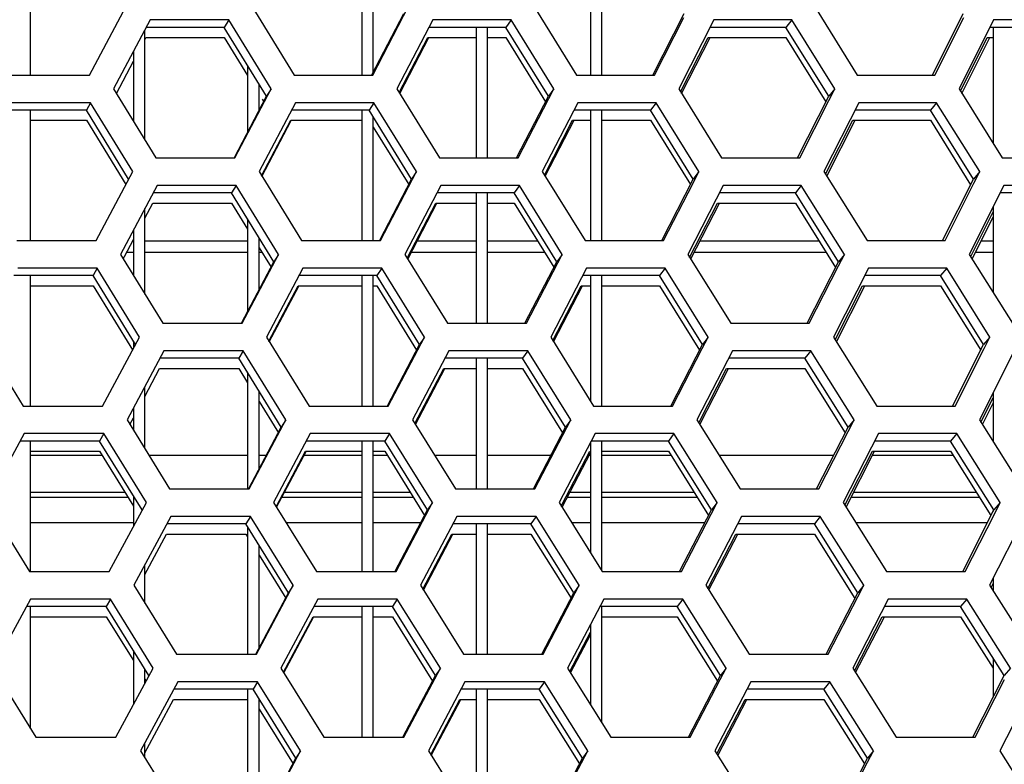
# Model space of a CAD drawing. Header units: millimetres. Extents: x 0 to 420, y 0 to 297.
# Tile 67 of 256: x 129.53 to 132.97, y 87.52 to 90.13. Entities that reach past the tile are written whole.
import ezdxf

# ---------------------------------------------------------------- set-up
doc = ezdxf.new("R2010")
doc.units = ezdxf.units.MM
doc.header["$LTSCALE"] = 23.1
doc.layers.get('0').update_dxf_attribs({"linetype": 'CONTINUOUS'})

msp = doc.modelspace()

# ---------------------------------------------------------------- linework, layer by layer
at = {"color": 7, "linetype": 'CONTINUOUS'}
for p, q in [((129.5652, 89.9381), (129.5652, 90.3952)), ((130.7252, 90.3923), (130.7252, 89.9381)), ((131.5252, 90.3952), (131.5252, 89.9381)), ((131.5652, 89.9381), (131.5652, 90.3952)), ((130.7652, 89.9489), (130.7652, 90.3271)), ((130.7604, 89.9396), (130.8716, 90.1537)), ((131.7439, 89.9381), (131.8537, 90.1537)), ((132.7227, 89.9381), (132.8304, 90.1537)), ((130.2594, 90.1313), (130.2437, 90.1054)), ((131.2475, 90.1313), (131.2293, 90.1054)), ((132.2306, 90.1313), (132.2098, 90.1054)), ((129.9652, 89.7118), (129.9652, 90.0956)), ((130.2437, 90.1054), (129.9704, 90.1054)), ((130.3916, 89.864), (130.2437, 90.1054)), ((131.2293, 90.1054), (130.96, 90.1054)), ((131.1252, 90.1054), (131.1252, 89.6484)), ((131.1652, 89.6484), (131.1652, 90.1054)), ((131.3782, 89.864), (131.2293, 90.1054)), ((132.2098, 90.1054), (131.9448, 90.1054)), ((132.3597, 89.864), (132.2098, 90.1054)), ((133.1847, 90.1054), (132.9241, 90.1054)), ((132.9352, 90.1054), (132.9352, 89.6994)), ((129.9652, 90.0622), (129.9692, 90.0696)), ((129.9692, 90.0696), (130.2437, 90.0696)), ((130.2437, 90.0696), (130.3252, 89.9364)), ((130.8559, 89.8767), (130.956, 90.0696)), ((130.956, 90.0696), (131.1252, 90.0696)), ((131.1652, 90.0696), (131.2293, 90.0696)), ((131.2293, 90.0696), (131.3682, 89.8444)), ((131.8412, 89.8794), (131.938, 90.0696)), ((131.938, 90.0696), (132.2098, 90.0696)), ((132.2098, 90.0696), (132.3497, 89.8442)), ((132.8211, 89.8821), (132.9145, 90.0696)), ((132.9145, 90.0696), (132.9352, 90.0696)), ((129.9252, 90.0201), (129.9252, 89.7771)), ((129.8658, 89.874), (129.9252, 89.9864)), ((130.3252, 89.9723), (130.3252, 89.7375)), ((132.7228, 89.9381), (132.7246, 89.9417)), ((130.3652, 89.8137), (130.3652, 89.907)), ((130.4076, 89.8898), (130.3916, 89.864)), ((131.3968, 89.8898), (131.3782, 89.864)), ((132.3808, 89.8898), (132.3597, 89.864)), ((129.7753, 89.8415), (129.7609, 89.8157)), ((130.2788, 89.6492), (130.3916, 89.864)), ((130.3756, 89.8542), (130.3815, 89.8447)), ((130.7676, 89.8415), (130.7507, 89.8157)), ((131.267, 89.6484), (131.3782, 89.864)), ((131.7553, 89.8415), (131.7359, 89.8157)), ((132.2507, 89.6484), (132.3597, 89.864)), ((132.7376, 89.8415), (132.7157, 89.8157)), ((129.7609, 89.8157), (129.4852, 89.8157)), ((129.5652, 89.3586), (129.5652, 89.8157)), ((129.9085, 89.5742), (129.7609, 89.8157)), ((130.7507, 89.8157), (130.4788, 89.8157)), ((130.7252, 89.8157), (130.7252, 89.3586)), ((130.8994, 89.5742), (130.7507, 89.8157)), ((131.7359, 89.8157), (131.4681, 89.8157)), ((131.5252, 89.8157), (131.5252, 89.3586)), ((131.5652, 89.3586), (131.5652, 89.8157)), ((131.8856, 89.5742), (131.7359, 89.8157)), ((132.7157, 89.8157), (132.4523, 89.8157)), ((132.8662, 89.5742), (132.7157, 89.8157)), ((129.5652, 89.7798), (129.7609, 89.7798)), ((129.7609, 89.7798), (129.8983, 89.555)), ((130.3742, 89.5856), (130.4762, 89.7798)), ((130.4762, 89.7798), (130.7252, 89.7798)), ((130.7652, 89.3586), (130.7652, 89.792)), ((131.3641, 89.5882), (131.4627, 89.7798)), ((131.4627, 89.7798), (131.5252, 89.7798)), ((131.5652, 89.7798), (131.7359, 89.7798)), ((131.7359, 89.7798), (131.8755, 89.5545)), ((132.3487, 89.5909), (132.4441, 89.7798)), ((132.4441, 89.7798), (132.7157, 89.7798)), ((132.7157, 89.7798), (132.8563, 89.5543)), ((130.7652, 89.7562), (130.8893, 89.5548)), ((132.2507, 89.6484), (132.2523, 89.6514)), ((130.9167, 89.6001), (130.8994, 89.5742)), ((131.9054, 89.6001), (131.8856, 89.5742)), ((132.8886, 89.6001), (132.8662, 89.5742)), ((130.7876, 89.36), (130.8994, 89.5742)), ((131.7752, 89.3586), (131.8856, 89.5742)), ((132.7581, 89.3586), (132.8662, 89.5742)), ((130.2846, 89.5518), (130.2689, 89.5259)), ((131.2767, 89.5518), (131.2585, 89.5259)), ((132.2638, 89.5518), (132.2431, 89.5259)), ((130.2689, 89.5259), (129.9944, 89.5259)), ((130.4174, 89.2844), (130.2689, 89.5259)), ((131.2585, 89.5259), (130.9881, 89.5259)), ((131.1252, 89.5259), (131.1252, 89.0688)), ((131.1652, 89.0688), (131.1652, 89.5259)), ((131.408, 89.2844), (131.2585, 89.5259)), ((132.2431, 89.5259), (131.9769, 89.5259)), ((132.3936, 89.2844), (132.2431, 89.5259)), ((133.222, 89.5259), (132.9603, 89.5259)), ((129.9652, 89.4373), (129.9932, 89.4901)), ((129.9652, 89.1711), (129.9652, 89.471)), ((129.9932, 89.4901), (130.2689, 89.4901)), ((130.2689, 89.4901), (130.3252, 89.3984)), ((130.8836, 89.2971), (130.9841, 89.4901)), ((130.9841, 89.4901), (131.1252, 89.4901)), ((131.1652, 89.4901), (131.2585, 89.4901)), ((131.2585, 89.4901), (131.3979, 89.2649)), ((131.8729, 89.2998), (131.9702, 89.4901)), ((131.9702, 89.4901), (132.2431, 89.4901)), ((132.2431, 89.4901), (132.3835, 89.2646)), ((132.8568, 89.3025), (132.9352, 89.4591)), ((132.9352, 89.476), (132.9352, 89.1774)), ((130.3252, 89.4342), (130.3252, 89.1098)), ((129.9252, 89.3958), (129.9252, 89.2361)), ((129.8938, 89.3028), (129.9252, 89.3619)), ((130.3252, 89.357), (129.9652, 89.357)), ((130.3652, 89.1855), (130.3652, 89.3691)), ((131.1252, 89.357), (130.9186, 89.357)), ((131.3408, 89.357), (131.1652, 89.357)), ((132.3259, 89.357), (131.9088, 89.357)), ((132.9352, 89.357), (132.8935, 89.357)), ((130.3652, 89.3333), (130.4014, 89.2746)), ((129.8894, 89.2944), (129.8938, 89.3028)), ((129.9252, 89.3169), (129.9023, 89.3169)), ((130.3252, 89.3169), (129.9652, 89.3169)), ((130.3754, 89.3169), (130.3652, 89.3169)), ((130.4334, 89.3103), (130.4174, 89.2844)), ((131.1252, 89.3169), (130.8976, 89.3169)), ((131.3657, 89.3169), (131.1652, 89.3169)), ((131.4266, 89.3103), (131.408, 89.2844)), ((132.351, 89.3169), (131.8882, 89.3169)), ((132.4146, 89.3103), (132.3936, 89.2844)), ((132.9352, 89.3169), (132.8732, 89.3169)), ((129.7984, 89.262), (129.784, 89.2361)), ((130.304, 89.0696), (130.4174, 89.2844)), ((130.4014, 89.2746), (130.4072, 89.2651)), ((130.7949, 89.262), (130.7779, 89.2361)), ((131.2963, 89.0688), (131.408, 89.2844)), ((131.7866, 89.262), (131.7671, 89.2361)), ((132.284, 89.0688), (132.3936, 89.2844)), ((132.7729, 89.262), (132.751, 89.2361)), ((129.784, 89.2361), (129.5072, 89.2361)), ((129.5652, 88.779), (129.5652, 89.2361)), ((129.9322, 88.9946), (129.784, 89.2361)), ((130.7779, 89.2361), (130.5049, 89.2361)), ((130.7252, 89.2361), (130.7252, 88.779)), ((130.7652, 88.779), (130.7652, 89.2361)), ((130.9272, 88.9946), (130.7779, 89.2361)), ((131.7671, 89.2361), (131.4982, 89.2361)), ((131.5252, 89.2361), (131.5252, 88.7975)), ((131.5652, 88.779), (131.5652, 89.2361)), ((131.9174, 88.9946), (131.7671, 89.2361)), ((132.751, 89.2361), (132.4864, 89.2361)), ((132.9021, 88.9946), (132.751, 89.2361)), ((129.5652, 89.2003), (129.784, 89.2003)), ((129.784, 89.2003), (129.922, 88.9754)), ((130.3999, 89.0059), (130.5023, 89.2003)), ((130.5023, 89.2003), (130.7252, 89.2003)), ((130.7652, 89.2003), (130.7779, 89.2003)), ((130.7779, 89.2003), (130.917, 88.9752)), ((131.3937, 89.0086), (131.4929, 89.2003)), ((131.4929, 89.2003), (131.5252, 89.2003)), ((131.5652, 89.2003), (131.7671, 89.2003)), ((131.7671, 89.2003), (131.9073, 88.975)), ((132.3824, 89.0113), (132.4783, 89.2003)), ((132.4783, 89.2003), (132.751, 89.2003)), ((132.751, 89.2003), (132.8921, 88.9748)), ((130.9445, 89.0205), (130.9272, 88.9946)), ((131.9372, 89.0205), (131.9174, 88.9946)), ((132.9244, 89.0205), (132.9021, 88.9946)), ((129.9252, 89.006), (129.9252, 88.9816)), ((130.8149, 88.7804), (130.9272, 88.9946)), ((131.8065, 88.779), (131.9174, 88.9946)), ((132.7935, 88.779), (132.9021, 88.9946)), ((130.2941, 88.9463), (130.0184, 88.9463)), ((130.3098, 88.9722), (130.2941, 88.9463)), ((130.4431, 88.7049), (130.2941, 88.9463)), ((131.2878, 88.9463), (131.0162, 88.9463)), ((131.1252, 88.9463), (131.1252, 88.4893)), ((131.1652, 88.4893), (131.1652, 88.9463)), ((131.306, 88.9722), (131.2878, 88.9463)), ((131.4378, 88.7049), (131.2878, 88.9463)), ((132.2764, 88.9463), (132.0091, 88.9463)), ((132.2971, 88.9722), (132.2764, 88.9463)), ((132.4274, 88.7049), (132.2764, 88.9463)), ((129.9652, 88.8128), (130.0173, 88.9105)), ((130.0173, 88.9105), (130.2941, 88.9105)), ((130.2941, 88.9105), (130.3252, 88.86)), ((130.9112, 88.7174), (131.0122, 88.9105)), ((131.0122, 88.9105), (131.1252, 88.9105)), ((131.1652, 88.9105), (131.2878, 88.9105)), ((131.2878, 88.9105), (131.4277, 88.6853)), ((131.9046, 88.7201), (132.0024, 88.9105)), ((132.0024, 88.9105), (132.2764, 88.9105)), ((132.2764, 88.9105), (132.4173, 88.6851)), ((130.3252, 88.8958), (130.3252, 88.4893)), ((129.9652, 88.6301), (129.9652, 88.8467)), ((130.3652, 88.5578), (130.3652, 88.831)), ((132.8925, 88.7228), (132.9352, 88.8077)), ((132.9352, 88.8251), (132.9352, 88.6549)), ((129.9252, 88.772), (129.9252, 88.6949)), ((130.3652, 88.7952), (130.4271, 88.695)), ((129.913, 88.7148), (129.9252, 88.7378)), ((130.3293, 88.4901), (130.4431, 88.7049)), ((130.4591, 88.7307), (130.4431, 88.7049)), ((131.3257, 88.4893), (131.4378, 88.7049)), ((131.4564, 88.7307), (131.4378, 88.7049)), ((132.3174, 88.4893), (132.4274, 88.7049)), ((132.4485, 88.7307), (132.4274, 88.7049)), ((129.8216, 88.6824), (129.8072, 88.6566)), ((130.4271, 88.695), (130.4329, 88.6856)), ((130.8221, 88.6824), (130.8051, 88.6566)), ((131.8179, 88.6824), (131.7984, 88.6566)), ((132.8082, 88.6824), (132.7863, 88.6566)), ((129.8072, 88.6566), (129.5292, 88.6566)), ((129.5652, 88.1995), (129.5652, 88.6566)), ((129.9559, 88.4151), (129.8072, 88.6566)), ((130.8051, 88.6566), (130.5309, 88.6566)), ((130.7252, 88.6566), (130.7252, 88.1995)), ((130.7652, 88.1995), (130.7652, 88.6566)), ((130.955, 88.4151), (130.8051, 88.6566)), ((131.5252, 88.6506), (131.5252, 88.266)), ((131.7984, 88.6566), (131.5283, 88.6566)), ((131.5652, 88.2021), (131.5652, 88.6566)), ((131.9492, 88.4151), (131.7984, 88.6566)), ((132.7863, 88.6566), (132.5205, 88.6566)), ((132.938, 88.4151), (132.7863, 88.6566)), ((129.5652, 88.6207), (129.8072, 88.6207)), ((129.5652, 88.607), (129.8156, 88.607)), ((129.8072, 88.6207), (129.9252, 88.429)), ((129.9795, 88.607), (130.3252, 88.607)), ((130.3652, 88.607), (130.3913, 88.607)), ((130.4255, 88.4263), (130.5284, 88.6207)), ((130.5236, 88.607), (130.7252, 88.607)), ((130.5284, 88.6207), (130.7252, 88.6207)), ((130.7652, 88.6207), (130.8051, 88.6207)), ((130.7652, 88.607), (130.8136, 88.607)), ((130.8051, 88.6207), (130.9448, 88.3957)), ((130.9799, 88.607), (131.1252, 88.607)), ((131.1652, 88.607), (131.387, 88.607)), ((131.4267, 88.4353), (131.523, 88.6207)), ((131.5212, 88.607), (131.5252, 88.607)), ((131.5652, 88.6207), (131.7984, 88.6207)), ((131.5652, 88.607), (131.807, 88.607)), ((131.7984, 88.6207), (131.9391, 88.3954)), ((131.9754, 88.607), (132.3776, 88.607)), ((132.4161, 88.4317), (132.5125, 88.6207)), ((132.5125, 88.6207), (132.7863, 88.6207)), ((132.5135, 88.607), (132.7949, 88.607)), ((132.7863, 88.6207), (132.9279, 88.3952)), ((132.3174, 88.4893), (132.319, 88.4923)), ((129.5652, 88.4596), (129.9064, 88.4596)), ((129.9252, 88.4648), (129.9252, 88.3578)), ((130.4454, 88.4596), (130.7252, 88.4596)), ((130.7652, 88.4596), (130.9051, 88.4596)), ((131.4444, 88.4596), (131.5252, 88.4596)), ((131.5652, 88.4596), (131.899, 88.4596)), ((132.4382, 88.4596), (132.8874, 88.4596)), ((130.9723, 88.441), (130.955, 88.4151)), ((131.4234, 88.429), (131.4267, 88.4353)), ((131.969, 88.441), (131.9492, 88.4151)), ((132.9603, 88.441), (132.938, 88.4151)), ((130.335, 88.3927), (130.3193, 88.3668)), ((130.8422, 88.2008), (130.955, 88.4151)), ((131.3352, 88.3927), (131.317, 88.3668)), ((131.8379, 88.1995), (131.9492, 88.4151)), ((132.3304, 88.3927), (132.3097, 88.3668)), ((132.8288, 88.1995), (132.938, 88.4151)), ((132.9352, 88.4194), (132.9352, 88.4097)), ((129.5652, 88.3718), (129.9252, 88.3718)), ((130.3193, 88.3668), (130.0424, 88.3668)), ((130.4689, 88.1253), (130.3193, 88.3668)), ((130.3252, 88.3572), (130.3252, 87.9097)), ((130.4593, 88.3718), (130.7252, 88.3718)), ((130.7652, 88.3718), (130.9322, 88.3718)), ((131.317, 88.3668), (131.0442, 88.3668)), ((131.1252, 88.3668), (131.1252, 87.9097)), ((131.1652, 87.9097), (131.1652, 88.3668)), ((131.4677, 88.1253), (131.317, 88.3668)), ((131.4591, 88.3718), (131.5252, 88.3718)), ((131.5652, 88.3718), (131.9269, 88.3718)), ((132.3097, 88.3668), (132.0412, 88.3668)), ((132.4613, 88.1253), (132.3097, 88.3668)), ((132.4538, 88.3718), (132.9161, 88.3718)), ((129.9652, 88.1887), (130.0413, 88.3309)), ((130.0413, 88.3309), (130.3193, 88.3309)), ((130.3193, 88.3309), (130.3252, 88.3213)), ((130.9389, 88.1378), (131.0404, 88.3309)), ((131.0404, 88.3309), (131.1252, 88.3309)), ((131.1652, 88.3309), (131.317, 88.3309)), ((131.317, 88.3309), (131.4575, 88.1058)), ((131.9363, 88.1405), (132.0345, 88.3309)), ((132.0345, 88.3309), (132.3097, 88.3309)), ((132.3097, 88.3309), (132.4511, 88.1055)), ((130.3652, 87.9306), (130.3652, 88.2926)), ((130.3652, 88.2567), (130.4586, 88.106)), ((129.9652, 88.0889), (129.9652, 88.2229)), ((130.4849, 88.1512), (130.4689, 88.1253)), ((131.4862, 88.1512), (131.4677, 88.1253)), ((132.4823, 88.1512), (132.4613, 88.1253)), ((132.9282, 88.1432), (132.9352, 88.1571)), ((132.9352, 88.1749), (132.9352, 88.1321)), ((130.3545, 87.9105), (130.4689, 88.1253)), ((131.355, 87.9097), (131.4677, 88.1253)), ((132.3507, 87.9097), (132.4613, 88.1253)), ((129.8447, 88.1029), (129.8303, 88.077)), ((130.8493, 88.1029), (130.8324, 88.077)), ((131.8491, 88.1029), (131.8297, 88.077)), ((132.8435, 88.1029), (132.8216, 88.077)), ((129.8303, 88.077), (129.5512, 88.077)), ((129.5652, 87.6491), (129.5652, 88.077)), ((129.9796, 87.8355), (129.8303, 88.077)), ((130.8324, 88.077), (130.5569, 88.077)), ((130.7252, 88.077), (130.7252, 87.6199)), ((130.7652, 87.6199), (130.7652, 88.077)), ((130.9828, 87.8355), (130.8324, 88.077)), ((131.8297, 88.077), (131.5584, 88.077)), ((131.5652, 87.6706), (131.5652, 88.077)), ((131.9811, 87.8355), (131.8297, 88.077)), ((132.8216, 88.077), (132.5546, 88.077)), ((132.9738, 87.8355), (132.8216, 88.077)), ((129.5652, 88.0412), (129.8303, 88.0412)), ((129.8303, 88.0412), (129.9252, 87.8876)), ((130.4511, 87.8467), (130.5545, 88.0412)), ((130.5545, 88.0412), (130.7252, 88.0412)), ((130.7652, 88.0412), (130.8324, 88.0412)), ((130.8324, 88.0412), (130.9725, 87.8161)), ((131.5252, 88.0136), (131.5252, 87.7343)), ((131.5652, 88.0412), (131.8297, 88.0412)), ((131.8297, 88.0412), (131.9709, 87.8159)), ((132.4498, 87.852), (132.5466, 88.0412)), ((132.5466, 88.0412), (132.8216, 88.0412)), ((132.8216, 88.0412), (132.9352, 87.8608)), ((131.4531, 87.8493), (131.5252, 87.9876)), ((129.9252, 87.9234), (129.9252, 87.7344)), ((131.355, 87.9097), (131.356, 87.9116)), ((132.9352, 87.8967), (132.9352, 87.7595)), ((129.9652, 87.8087), (129.9652, 87.8588)), ((131.0001, 87.8614), (130.9828, 87.8355)), ((132.0009, 87.8614), (131.9811, 87.8355)), ((132.9961, 87.8614), (132.9738, 87.8355)), ((129.9652, 87.823), (129.9693, 87.8163)), ((130.3602, 87.8131), (130.3445, 87.7872)), ((130.8695, 87.6213), (130.9828, 87.8355)), ((131.3645, 87.8131), (131.3463, 87.7872)), ((131.8692, 87.6199), (131.9811, 87.8355)), ((132.3637, 87.8131), (132.343, 87.7872)), ((132.8642, 87.6199), (132.9738, 87.8355)), ((130.3445, 87.7872), (130.0664, 87.7872)), ((130.3252, 87.7872), (130.3252, 87.3301)), ((130.4946, 87.5457), (130.3445, 87.7872)), ((131.3463, 87.7872), (131.0723, 87.7872)), ((131.1252, 87.7872), (131.1252, 87.3301)), ((131.1652, 87.3301), (131.1652, 87.7872)), ((131.4975, 87.5457), (131.3463, 87.7872)), ((132.343, 87.7872), (132.0733, 87.7872)), ((132.4951, 87.5457), (132.343, 87.7872)), ((129.9652, 87.5651), (130.0654, 87.7514)), ((130.0654, 87.7514), (130.3252, 87.7514)), ((130.3652, 87.3301), (130.3652, 87.7538)), ((130.9665, 87.5582), (131.0685, 87.7514)), ((131.0685, 87.7514), (131.1252, 87.7514)), ((131.1652, 87.7514), (131.3463, 87.7514)), ((131.3463, 87.7514), (131.4872, 87.5262)), ((131.968, 87.5609), (132.0667, 87.7514)), ((132.0667, 87.7514), (132.343, 87.7514)), ((132.343, 87.7514), (132.485, 87.526)), ((130.3653, 87.718), (130.4843, 87.5265)), ((129.9652, 87.5474), (129.9652, 87.5996)), ((130.5107, 87.5716), (130.4946, 87.5457)), ((131.516, 87.5716), (131.4975, 87.5457)), ((132.5162, 87.5716), (132.4951, 87.5457)), ((130.3797, 87.3309), (130.4946, 87.5457)), ((131.3843, 87.3301), (131.4975, 87.5457)), ((132.3841, 87.3301), (132.4951, 87.5457))]:
    msp.add_line(p, q, dxfattribs=at)
at = {"color": 3, "linetype": 'CONTINUOUS'}
for p, q in [((129.7714, 89.9381), (129.8995, 90.1796)), ((130.3398, 90.1796), (130.4881, 89.9381)), ((130.7631, 89.9381), (130.8889, 90.1796)), ((131.3271, 90.1796), (131.4765, 89.9381)), ((132.3094, 90.1796), (132.4597, 89.9381)), ((129.9841, 90.1313), (129.8562, 89.8898)), ((130.2594, 90.1313), (129.9841, 90.1313)), ((130.4076, 89.8898), (130.2594, 90.1313)), ((130.9735, 90.1313), (130.8478, 89.8898)), ((131.2475, 90.1313), (130.9735, 90.1313)), ((131.3968, 89.8898), (131.2475, 90.1313)), ((131.7501, 89.9381), (131.853, 90.1394)), ((131.958, 90.1313), (131.8348, 89.8898)), ((132.2306, 90.1313), (131.958, 90.1313)), ((132.3808, 89.8898), (132.2306, 90.1313)), ((132.7318, 89.9381), (132.8326, 90.1394)), ((132.937, 90.1313), (132.8163, 89.8898)), ((133.2079, 90.1313), (132.937, 90.1313)), ((130.858, 89.8734), (130.96, 90.0696)), ((131.8448, 89.8737), (131.9448, 90.0696)), ((132.8262, 89.8739), (132.9241, 90.0696)), ((129.4952, 89.9381), (129.7714, 89.9381)), ((130.4881, 89.9381), (130.7631, 89.9381)), ((131.4765, 89.9381), (131.7501, 89.9381)), ((132.4597, 89.9381), (132.7318, 89.9381)), ((129.8562, 89.8898), (130.0042, 89.6484)), ((130.2804, 89.6484), (130.4076, 89.8898)), ((130.8478, 89.8898), (130.9969, 89.6484)), ((131.2719, 89.6484), (131.3968, 89.8898)), ((131.8348, 89.8898), (131.9848, 89.6484)), ((132.3604, 89.8496), (132.3808, 89.8898)), ((132.8163, 89.8898), (132.9672, 89.6484)), ((129.7753, 89.8415), (129.4989, 89.8415)), ((129.9232, 89.6001), (129.7753, 89.8415)), ((130.4924, 89.8415), (130.3653, 89.6001)), ((130.7676, 89.8415), (130.4924, 89.8415)), ((130.9167, 89.6001), (130.7676, 89.8415)), ((131.4815, 89.8415), (131.3567, 89.6001)), ((131.7553, 89.8415), (131.4815, 89.8415)), ((131.9054, 89.6001), (131.7553, 89.8415)), ((132.2583, 89.6484), (132.3604, 89.8496)), ((132.4654, 89.8415), (132.3431, 89.6001)), ((132.7376, 89.8415), (132.4654, 89.8415)), ((132.8886, 89.6001), (132.7376, 89.8415)), ((130.3755, 89.5835), (130.4782, 89.7787)), ((131.3668, 89.5838), (131.4681, 89.7798)), ((132.3531, 89.584), (132.4523, 89.7798)), ((130.0042, 89.6484), (130.2804, 89.6484)), ((130.9969, 89.6484), (131.2719, 89.6484)), ((131.9848, 89.6484), (132.2583, 89.6484)), ((132.9672, 89.6484), (133.239, 89.6484)), ((129.7946, 89.3586), (129.9232, 89.6001)), ((130.3653, 89.6001), (130.5142, 89.3586)), ((130.7903, 89.3586), (130.9167, 89.6001)), ((131.3567, 89.6001), (131.5066, 89.3586)), ((131.8847, 89.5598), (131.9054, 89.6001)), ((132.3431, 89.6001), (132.4938, 89.3586)), ((132.8683, 89.5598), (132.8886, 89.6001)), ((130.0082, 89.5518), (129.8797, 89.3103)), ((130.2846, 89.5518), (130.0082, 89.5518)), ((130.4334, 89.3103), (130.2846, 89.5518)), ((131.0016, 89.5518), (130.8754, 89.3103)), ((131.2767, 89.5518), (131.0016, 89.5518)), ((131.4266, 89.3103), (131.2767, 89.5518)), ((131.7814, 89.3586), (131.8847, 89.5598)), ((131.9902, 89.5518), (131.8664, 89.3103)), ((132.2638, 89.5518), (131.9902, 89.5518)), ((132.4146, 89.3103), (132.2638, 89.5518)), ((132.7671, 89.3586), (132.8683, 89.5598)), ((132.9732, 89.5518), (132.8519, 89.3103)), ((133.2452, 89.5518), (132.9732, 89.5518)), ((130.8856, 89.2939), (130.9881, 89.4901)), ((131.8765, 89.2941), (131.9769, 89.4901)), ((132.8619, 89.2943), (132.9352, 89.4402)), ((129.5172, 89.3586), (129.7946, 89.3586)), ((130.5142, 89.3586), (130.7903, 89.3586)), ((131.5066, 89.3586), (131.7814, 89.3586)), ((132.4938, 89.3586), (132.7671, 89.3586)), ((129.8797, 89.3103), (130.0282, 89.0688)), ((130.3056, 89.0688), (130.4334, 89.3103)), ((130.8754, 89.3103), (131.0251, 89.0688)), ((131.3011, 89.0688), (131.4266, 89.3103)), ((131.8664, 89.3103), (132.017, 89.0688)), ((132.3941, 89.27), (132.4146, 89.3103)), ((132.8519, 89.3103), (133.0034, 89.0688)), ((129.7984, 89.262), (129.5209, 89.262)), ((129.947, 89.0205), (129.7984, 89.262)), ((130.5185, 89.262), (130.3908, 89.0205)), ((130.7949, 89.262), (130.5185, 89.262)), ((130.9445, 89.0205), (130.7949, 89.262)), ((131.5116, 89.262), (131.3863, 89.0205)), ((131.7866, 89.262), (131.5116, 89.262)), ((131.9372, 89.0205), (131.7866, 89.262)), ((132.2916, 89.0688), (132.3941, 89.27)), ((132.4995, 89.262), (132.3767, 89.0205)), ((132.7729, 89.262), (132.4995, 89.262)), ((132.9244, 89.0205), (132.7729, 89.262)), ((130.4011, 89.004), (130.5043, 89.1992)), ((131.3965, 89.0042), (131.4982, 89.2003)), ((132.3867, 89.0044), (132.4864, 89.2003)), ((130.0282, 89.0688), (130.3056, 89.0688)), ((131.0251, 89.0688), (131.3011, 89.0688)), ((132.017, 89.0688), (132.2916, 89.0688)), ((129.391, 89.0205), (129.5392, 88.779)), ((129.8177, 88.779), (129.947, 89.0205)), ((130.3908, 89.0205), (130.5403, 88.779)), ((130.8175, 88.779), (130.9445, 89.0205)), ((131.3863, 89.0205), (131.5368, 88.779)), ((131.9165, 88.9803), (131.9372, 89.0205)), ((132.3767, 89.0205), (132.528, 88.779)), ((132.9041, 88.9803), (132.9244, 89.0205)), ((131.8127, 88.779), (131.9165, 88.9803)), ((132.8024, 88.779), (132.9041, 88.9803)), ((130.0323, 88.9722), (129.9032, 88.7307)), ((130.3098, 88.9722), (130.0323, 88.9722)), ((130.4591, 88.7307), (130.3098, 88.9722)), ((131.0297, 88.9722), (130.903, 88.7307)), ((131.306, 88.9722), (131.0297, 88.9722)), ((131.4564, 88.7307), (131.306, 88.9722)), ((132.0224, 88.9722), (131.898, 88.7307)), ((132.2971, 88.9722), (132.0224, 88.9722)), ((132.4485, 88.7307), (132.2971, 88.9722)), ((133.0094, 88.9722), (132.8875, 88.7307)), ((130.9132, 88.7143), (131.0162, 88.9105)), ((131.9081, 88.7145), (132.0091, 88.9105)), ((129.5392, 88.779), (129.8177, 88.779)), ((130.5403, 88.779), (130.8175, 88.779)), ((131.5368, 88.779), (131.8127, 88.779)), ((132.528, 88.779), (132.8024, 88.779)), ((132.8976, 88.7148), (132.9352, 88.7893)), ((129.9032, 88.7307), (130.0523, 88.4893)), ((130.3308, 88.4893), (130.4591, 88.7307)), ((130.903, 88.7307), (131.0532, 88.4893)), ((131.3304, 88.4893), (131.4564, 88.7307)), ((131.898, 88.7307), (132.0492, 88.4893)), ((132.4279, 88.6905), (132.4485, 88.7307)), ((132.8875, 88.7307), (133.0396, 88.4893)), ((129.5429, 88.6824), (129.4124, 88.441)), ((129.8216, 88.6824), (129.5429, 88.6824)), ((129.9707, 88.441), (129.8216, 88.6824)), ((130.5446, 88.6824), (130.4164, 88.441)), ((130.8221, 88.6824), (130.5446, 88.6824)), ((130.9723, 88.441), (130.8221, 88.6824)), ((131.5418, 88.6824), (131.4159, 88.441)), ((131.8179, 88.6824), (131.5418, 88.6824)), ((131.969, 88.441), (131.8179, 88.6824)), ((132.3249, 88.4893), (132.4279, 88.6905)), ((132.5337, 88.6824), (132.4103, 88.441)), ((132.8082, 88.6824), (132.5337, 88.6824)), ((132.9603, 88.441), (132.8082, 88.6824)), ((130.4266, 88.4244), (130.5303, 88.6197)), ((131.4261, 88.4246), (131.5252, 88.6148)), ((132.4204, 88.4249), (132.5205, 88.6207)), ((129.5652, 88.4771), (129.8956, 88.4771)), ((130.0523, 88.4893), (130.3308, 88.4893)), ((130.4547, 88.4771), (130.7252, 88.4771)), ((130.7652, 88.4771), (130.8942, 88.4771)), ((131.0532, 88.4893), (131.3304, 88.4893)), ((131.4535, 88.4771), (131.5252, 88.4771)), ((131.5652, 88.4771), (131.888, 88.4771)), ((132.0492, 88.4893), (132.3249, 88.4893)), ((132.4472, 88.4771), (132.8764, 88.4771)), ((129.4124, 88.441), (129.5613, 88.1995)), ((129.8409, 88.1995), (129.9707, 88.441)), ((130.4164, 88.441), (130.5664, 88.1995)), ((130.8448, 88.1995), (130.9723, 88.441)), ((131.4159, 88.441), (131.5669, 88.1995)), ((131.9482, 88.4007), (131.969, 88.441)), ((132.4103, 88.441), (132.5622, 88.1995)), ((132.9399, 88.4007), (132.9603, 88.441)), ((130.0563, 88.3927), (129.9267, 88.1512)), ((130.335, 88.3927), (130.0563, 88.3927)), ((130.4849, 88.1512), (130.335, 88.3927)), ((131.0579, 88.3927), (130.9305, 88.1512)), ((131.3352, 88.3927), (131.0579, 88.3927)), ((131.4862, 88.1512), (131.3352, 88.3927)), ((131.8439, 88.1995), (131.9482, 88.4007)), ((132.0545, 88.3927), (131.9296, 88.1512)), ((132.3304, 88.3927), (132.0545, 88.3927)), ((132.4823, 88.1512), (132.3304, 88.3927)), ((132.8377, 88.1995), (132.9399, 88.4007)), ((133.0456, 88.3927), (132.9232, 88.1512)), ((130.9408, 88.1347), (131.0442, 88.3309)), ((131.9398, 88.135), (132.0412, 88.3309)), ((129.5613, 88.1995), (129.8409, 88.1995)), ((130.5664, 88.1995), (130.8448, 88.1995)), ((131.5669, 88.1995), (131.8439, 88.1995)), ((132.5622, 88.1995), (132.8377, 88.1995)), ((129.9267, 88.1512), (130.0764, 87.9097)), ((130.356, 87.9097), (130.4849, 88.1512)), ((130.9305, 88.1512), (131.0813, 87.9097)), ((131.3596, 87.9097), (131.4862, 88.1512)), ((131.9296, 88.1512), (132.0813, 87.9097)), ((132.4617, 88.1109), (132.4823, 88.1512)), ((132.9232, 88.1512), (133.0758, 87.9097)), ((129.5649, 88.1029), (129.4339, 87.8614)), ((129.8447, 88.1029), (129.5649, 88.1029)), ((129.9944, 87.8614), (129.8447, 88.1029)), ((130.5707, 88.1029), (130.4419, 87.8614)), ((130.8493, 88.1029), (130.5707, 88.1029)), ((131.0001, 87.8614), (130.8493, 88.1029)), ((131.5719, 88.1029), (131.4455, 87.8614)), ((131.8491, 88.1029), (131.5719, 88.1029)), ((132.0009, 87.8614), (131.8491, 88.1029)), ((132.3582, 87.9097), (132.4617, 88.1109)), ((132.5679, 88.1029), (132.4439, 87.8614)), ((132.8435, 88.1029), (132.5679, 88.1029)), ((132.9961, 87.8614), (132.8435, 88.1029)), ((130.4522, 87.8449), (130.5564, 88.0401)), ((132.4541, 87.8453), (132.5546, 88.0412)), ((131.4557, 87.8451), (131.5252, 87.9777)), ((130.0764, 87.9097), (130.356, 87.9097)), ((131.0813, 87.9097), (131.3596, 87.9097)), ((132.0813, 87.9097), (132.3582, 87.9097)), ((129.4339, 87.8614), (129.5833, 87.6199)), ((129.864, 87.6199), (129.9944, 87.8614)), ((130.4419, 87.8614), (130.5925, 87.6199)), ((130.872, 87.6199), (131.0001, 87.8614)), ((131.4455, 87.8614), (131.5971, 87.6199)), ((131.98, 87.8211), (132.0009, 87.8614)), ((132.4439, 87.8614), (132.5964, 87.6199)), ((130.0804, 87.8131), (129.9502, 87.5716)), ((130.3602, 87.8131), (130.0804, 87.8131)), ((130.5107, 87.5716), (130.3602, 87.8131)), ((131.086, 87.8131), (130.9581, 87.5716)), ((131.3645, 87.8131), (131.086, 87.8131)), ((131.516, 87.5716), (131.3645, 87.8131)), ((131.8752, 87.6199), (131.98, 87.8211)), ((132.0867, 87.8131), (131.9612, 87.5716)), ((132.3637, 87.8131), (132.0867, 87.8131)), ((132.5162, 87.5716), (132.3637, 87.8131)), ((132.873, 87.6199), (132.9756, 87.8211)), ((133.0818, 87.8131), (132.9588, 87.5716)), ((130.9684, 87.5552), (131.0723, 87.7514)), ((131.9714, 87.5554), (132.0733, 87.7514)), ((129.5833, 87.6199), (129.864, 87.6199)), ((130.5925, 87.6199), (130.872, 87.6199)), ((131.5971, 87.6199), (131.8752, 87.6199)), ((132.5964, 87.6199), (132.873, 87.6199)), ((129.9502, 87.5716), (130.1004, 87.3301)), ((130.3812, 87.3301), (130.5107, 87.5716)), ((130.9581, 87.5716), (131.1094, 87.3301)), ((131.3889, 87.3301), (131.516, 87.5716)), ((131.9612, 87.5716), (132.1135, 87.3301)), ((132.4954, 87.5314), (132.5162, 87.5716)), ((132.9588, 87.5716), (133.112, 87.3301)), ((132.3915, 87.3301), (132.4954, 87.5314))]:
    msp.add_line(p, q, dxfattribs=at)

doc.saveas('drawing.dxf')
